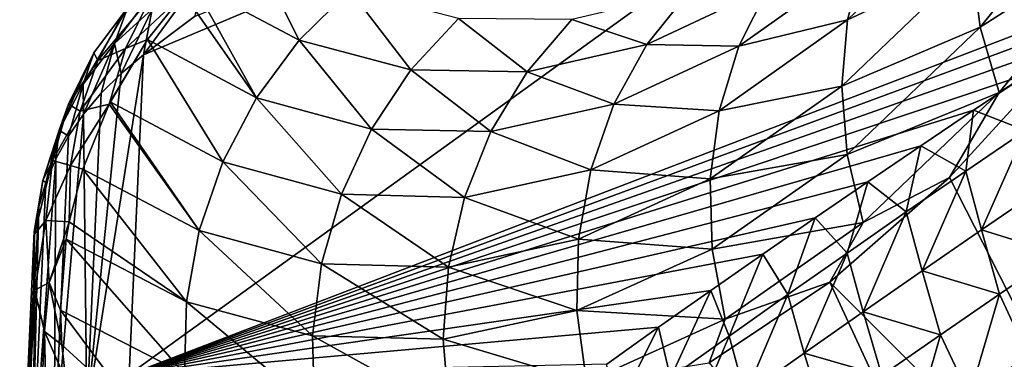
# Model space of a CAD drawing. Header units: metres. Extents: x -82 to 82, y -464 to 32.
# Tile 109 of 256: x -81.8 to -77.33, y -29.18 to -27.63. Entities that reach past the tile are written whole.
import ezdxf

# ---------------------------------------------------------------- set-up
doc = ezdxf.new("R2010")
doc.units = ezdxf.units.M
doc.layers.add('solid_K244121000C07', color=7, linetype='CONTINUOUS')

msp = doc.modelspace()

# ---------------------------------------------------------------- linework, layer by layer
at = {"layer": 'solid_K244121000C07'}
for points in [[(-78.594917, -37.280773, 53.359573), (-58.21331, -21.375046, 36.328918), (-57.990467, -21.362551, 36.173035)], [(-78.319199, -37.938965, 53.302124), (-78.594917, -37.280773, 53.359573), (-57.990467, -21.362551, 36.173035)], [(-78.594917, -37.280773, 53.359573), (-58.4459, -21.393217, 36.491333), (-58.21331, -21.375046, 36.328918)], [(-78.319199, -37.938965, 53.302124), (-57.571892, -21.352629, 35.879219), (-57.376038, -21.355093, 35.741261)], [(-78.319199, -37.938965, 53.302124), (-57.776604, -21.355022, 36.023071), (-57.571892, -21.352629, 35.879219)], [(-78.319199, -37.938965, 53.302124), (-57.990467, -21.362551, 36.173035), (-57.776604, -21.355022, 36.023071)], [(-78.319199, -37.938965, 53.302124), (-57.376038, -21.355093, 35.741261), (-57.1884, -21.361826, 35.608696)], [(-78.319199, -37.938965, 53.302124), (-57.1884, -21.361826, 35.608696), (-57.009224, -21.373074, 35.481777)], [(-78.319199, -37.938965, 53.302124), (-57.009224, -21.373074, 35.481777), (-56.838097, -21.388428, 35.360195)], [(-78.044121, -38.584923, 53.209274), (-78.319199, -37.938965, 53.302124), (-56.838097, -21.388428, 35.360195)], [(-78.044121, -38.584923, 53.209274), (-56.838097, -21.388428, 35.360195), (-56.674511, -21.407398, 35.243546)], [(-78.594917, -37.280773, 53.359573), (-58.68837, -21.417181, 36.660358), (-58.4459, -21.393217, 36.491333)], [(-78.594917, -37.280773, 53.359573), (-58.940697, -21.446917, 36.835926), (-58.68837, -21.417181, 36.660358)], [(-78.044121, -38.584923, 53.209274), (-56.674511, -21.407398, 35.243546), (-56.5187, -21.430233, 35.132088)], [(-78.044121, -38.584923, 53.209274), (-56.5187, -21.430233, 35.132088), (-56.228764, -21.485798, 34.923485)], [(-78.594917, -37.280773, 53.359573), (-59.203766, -21.483265, 37.018772), (-58.940697, -21.446917, 36.835926)], [(-78.870949, -36.6105, 53.380901), (-59.477486, -21.526134, 37.208771), (-59.203766, -21.483265, 37.018772)], [(-78.594917, -37.280773, 53.359573), (-78.870949, -36.6105, 53.380901), (-59.203766, -21.483265, 37.018772)], [(-78.044121, -38.584923, 53.209274), (-56.228764, -21.485798, 34.923485), (-55.9669, -21.553728, 34.733543)], [(-78.870949, -36.6105, 53.380901), (-59.762085, -21.575743, 37.406078), (-59.477486, -21.526134, 37.208771)], [(-77.769989, -39.218563, 53.081669), (-78.044121, -38.584923, 53.209274), (-55.9669, -21.553728, 34.733543)], [(-77.769989, -39.218563, 53.081669), (-55.9669, -21.553728, 34.733543), (-55.731277, -21.631895, 34.561024)], [(-78.870949, -36.6105, 53.380901), (-60.058521, -21.632999, 37.6115), (-59.762085, -21.575743, 37.406078)], [(-78.870949, -36.6105, 53.380901), (-60.26255, -21.675251, 37.752781), (-60.058521, -21.632999, 37.6115)], [(-77.769989, -39.218563, 53.081669), (-55.731277, -21.631895, 34.561024), (-55.520348, -21.71875, 34.404984)], [(-78.870949, -36.6105, 53.380901), (-60.471764, -21.720831, 37.897572), (-60.26255, -21.675251, 37.752781)], [(-79.146912, -35.928329, 53.36528), (-60.686497, -21.770067, 38.046158), (-60.471764, -21.720831, 37.897572)], [(-78.870949, -36.6105, 53.380901), (-79.146912, -35.928329, 53.36528), (-60.471764, -21.720831, 37.897572)], [(-77.769989, -39.218563, 53.081669), (-55.520348, -21.71875, 34.404984), (-55.332634, -21.812996, 34.264542)], [(-79.146912, -35.928329, 53.36528), (-60.907085, -21.823284, 38.198822), (-60.686497, -21.770067, 38.046158)], [(-79.146912, -35.928329, 53.36528), (-61.133312, -21.88027, 38.355366), (-60.907085, -21.823284, 38.198822)], [(-77.497025, -39.839706, 52.919788), (-77.769989, -39.218563, 53.081669), (-55.332634, -21.812996, 34.264542)], [(-77.497025, -39.839706, 52.919788), (-55.332634, -21.812996, 34.264542), (-55.166149, -21.913033, 34.138401)], [(-79.146912, -35.928329, 53.36528), (-61.365105, -21.940952, 38.515709), (-61.133312, -21.88027, 38.355366)], [(-77.497025, -39.839706, 52.919788), (-55.166149, -21.913033, 34.138401), (-55.018562, -22.01767, 34.02499)], [(-79.146912, -35.928329, 53.36528), (-61.602833, -22.005714, 38.68018), (-61.365105, -21.940952, 38.515709)], [(-79.146912, -35.928329, 53.36528), (-61.84687, -22.074942, 38.849106), (-61.602833, -22.005714, 38.68018)], [(-77.497025, -39.839706, 52.919788), (-55.018562, -22.01767, 34.02499), (-54.888012, -22.126501, 33.923103)], [(-79.146912, -35.928329, 53.36528), (-62.097256, -22.148668, 39.022507), (-61.84687, -22.074942, 38.849106)], [(-79.146912, -35.928329, 53.36528), (-62.353638, -22.226528, 39.200062), (-62.097256, -22.148668, 39.022507)], [(-77.497025, -39.839706, 52.919788), (-54.888012, -22.126501, 33.923103), (-54.772461, -22.239262, 33.831337)], [(-79.422386, -35.234459, 53.311794), (-62.616405, -22.308949, 39.382118), (-62.353638, -22.226528, 39.200062)], [(-79.146912, -35.928329, 53.36528), (-79.422386, -35.234459, 53.311794), (-62.353638, -22.226528, 39.200062)], [(-77.225426, -40.44812, 52.72403), (-77.497025, -39.839706, 52.919788), (-54.772461, -22.239262, 33.831337)], [(-79.422386, -35.234459, 53.311794), (-62.885979, -22.396383, 39.569057), (-62.616405, -22.308949, 39.382118)], [(-79.422386, -35.234459, 53.311794), (-63.162617, -22.489115, 39.761108), (-62.885979, -22.396383, 39.569057)], [(-79.422386, -35.234459, 53.311794), (-63.445816, -22.58658, 39.957802), (-63.162617, -22.489115, 39.761108)], [(-79.422386, -35.234459, 53.311794), (-63.735886, -22.689148, 40.15942), (-63.445816, -22.58658, 39.957802)], [(-79.422386, -35.234459, 53.311794), (-63.958229, -22.769747, 40.314137), (-63.735886, -22.689148, 40.15942)], [(-79.422386, -35.234459, 53.311794), (-64.184898, -22.85375, 40.472057), (-63.958229, -22.769747, 40.314137)], [(-79.696793, -34.528996, 53.219345), (-64.415932, -22.941196, 40.633224), (-64.184898, -22.85375, 40.472057)], [(-79.422386, -35.234459, 53.311794), (-79.696793, -34.528996, 53.219345), (-64.184898, -22.85375, 40.472057)], [(-79.696793, -34.528996, 53.219345), (-64.650955, -23.031645, 40.797272), (-64.415932, -22.941196, 40.633224)], [(-79.696793, -34.528996, 53.219345), (-64.890137, -23.125303, 40.964367), (-64.650955, -23.031645, 40.797272)], [(-79.696793, -34.528996, 53.219345), (-65.133705, -23.222452, 41.134724), (-64.890137, -23.125303, 40.964367)], [(-79.696793, -34.528996, 53.219345), (-65.381874, -23.323364, 41.308563), (-65.133705, -23.222452, 41.134724)], [(-79.696793, -34.528996, 53.219345), (-65.634865, -23.428318, 41.486115), (-65.381874, -23.323364, 41.308563)], [(-79.696793, -34.528996, 53.219345), (-65.892517, -23.537096, 41.667202), (-65.634865, -23.428318, 41.486115)], [(-79.696793, -34.528996, 53.219345), (-66.154564, -23.649364, 41.851566), (-65.892517, -23.537096, 41.667202)], [(-79.696793, -34.528996, 53.219345), (-66.421257, -23.765455, 42.039459), (-66.154564, -23.649364, 41.851566)], [(-79.969513, -33.812195, 53.086784), (-66.692841, -23.885708, 42.231148), (-66.421257, -23.765455, 42.039459)], [(-79.696793, -34.528996, 53.219345), (-79.969513, -33.812195, 53.086784), (-66.421257, -23.765455, 42.039459)], [(-79.969513, -33.812195, 53.086784), (-66.969566, -24.010462, 42.426895), (-66.692841, -23.885708, 42.231148)], [(-79.969513, -33.812195, 53.086784), (-67.251656, -24.140015, 42.626938), (-66.969566, -24.010462, 42.426895)], [(-79.969513, -33.812195, 53.086784), (-67.538696, -24.273766, 42.830826), (-67.251656, -24.140015, 42.626938)], [(-79.969513, -33.812195, 53.086784), (-67.830643, -24.411692, 43.038536), (-67.538696, -24.273766, 42.830826)], [(-79.969513, -33.812195, 53.086784), (-68.067932, -24.525318, 43.207668), (-67.830643, -24.411692, 43.038536)], [(-79.969513, -33.812195, 53.086784), (-68.308685, -24.642097, 43.379608), (-68.067932, -24.525318, 43.207668)], [(-79.969513, -33.812195, 53.086784), (-68.553047, -24.762241, 43.55452), (-68.308685, -24.642097, 43.379608)], [(-79.969513, -33.812195, 53.086784), (-68.801163, -24.885963, 43.732567), (-68.553047, -24.762241, 43.55452)], [(-79.969513, -33.812195, 53.086784), (-69.053024, -25.013235, 43.913734), (-68.801163, -24.885963, 43.732567)], [(-79.969513, -33.812195, 53.086784), (-69.308228, -25.143461, 44.097584), (-69.053024, -25.013235, 43.913734)], [(-80.239784, -33.084457, 52.912922), (-69.566902, -25.276846, 44.284264), (-69.308228, -25.143461, 44.097584)], [(-79.969513, -33.812195, 53.086784), (-80.239784, -33.084457, 52.912922), (-69.308228, -25.143461, 44.097584)], [(-80.239784, -33.084457, 52.912922), (-69.829224, -25.41366, 44.473984), (-69.566902, -25.276846, 44.284264)], [(-80.239784, -33.084457, 52.912922), (-70.09536, -25.554182, 44.666939), (-69.829224, -25.41366, 44.473984)], [(-80.239784, -33.084457, 52.912922), (-70.365486, -25.698679, 44.863346), (-70.09536, -25.554182, 44.666939)], [(-80.239784, -33.084457, 52.912922), (-70.639771, -25.847427, 45.063404), (-70.365486, -25.698679, 44.863346)], [(-81.3069, -29.244907, 54.612274), (-76.565353, -25.821545, 50.882339), (-76.481674, -27.392677, 49.494282)], [(-81.3069, -29.244907, 54.612274), (-81.241562, -27.792192, 56.017342), (-76.565353, -25.821545, 50.882339)], [(-81.241562, -27.792192, 56.017342), (-81.009041, -27.617126, 55.822342), (-76.565353, -25.821545, 50.882339)], [(-80.239784, -33.084457, 52.912922), (-70.918274, -26.0005, 45.267181), (-70.639771, -25.847427, 45.063404)], [(-80.239784, -33.084457, 52.912922), (-71.200508, -26.157101, 45.474113), (-70.918274, -26.0005, 45.267181)], [(-80.239784, -33.084457, 52.912922), (-71.486588, -26.317402, 45.684326), (-71.200508, -26.157101, 45.474113)], [(-80.239784, -33.084457, 52.912922), (-71.77668, -26.48175, 45.89806), (-71.486588, -26.317402, 45.684326)], [(-80.239784, -33.084457, 52.912922), (-72.021629, -26.622051, 46.079044), (-71.77668, -26.48175, 45.89806)], [(-80.239784, -33.084457, 52.912922), (-72.269608, -26.765604, 46.262798), (-72.021629, -26.622051, 46.079044)], [(-80.239784, -33.084457, 52.912922), (-72.520721, -26.912609, 46.449459), (-72.269608, -26.765604, 46.262798)], [(-80.239784, -33.084457, 52.912922), (-72.775085, -27.063263, 46.639179), (-72.520721, -26.912609, 46.449459)], [(-77.439491, -27.66527, 67.215347), (-76.850723, -26.943438, 68.431709), (-77.476807, -27.367626, 67.07827)], [(-76.752907, -27.22608, 68.570709), (-76.850723, -26.943438, 68.431709), (-77.439491, -27.66527, 67.215347)], [(-80.239784, -33.084457, 52.912922), (-73.032623, -27.217464, 46.83189), (-72.775085, -27.063263, 46.639179)], [(-78.042038, -27.632647, 65.691048), (-77.464088, -27.077805, 66.921371), (-77.966888, -27.347166, 65.543983)], [(-77.476807, -27.367626, 67.07827), (-77.464088, -27.077805, 66.921371), (-78.042038, -27.632647, 65.691048)], [(-81.01535, -27.46838, 57.657524), (-80.533951, -27.72456, 58.963512), (-80.772133, -27.250957, 57.609043)], [(-80.533951, -27.72456, 58.963512), (-80.303497, -27.497766, 58.898476), (-80.772133, -27.250957, 57.609043)], [(-80.506851, -32.346436, 52.696632), (-73.292938, -27.374454, 47.027058), (-73.032623, -27.217464, 46.83189)], [(-80.239784, -33.084457, 52.912922), (-80.506851, -32.346436, 52.696632), (-73.032623, -27.217464, 46.83189)], [(-77.353149, -27.962643, 67.32888), (-76.752907, -27.22608, 68.570709), (-77.439491, -27.66527, 67.215347)], [(-77.353149, -27.962643, 67.32888), (-77.043205, -27.76498, 67.918724), (-76.752907, -27.22608, 68.570709)], [(-80.506851, -32.346436, 52.696632), (-73.556137, -27.534443, 47.224834), (-73.292938, -27.374454, 47.027058)], [(-78.536537, -27.751991, 64.28759), (-77.966888, -27.347166, 65.543983), (-78.401039, -27.483528, 64.152161)], [(-78.042038, -27.632647, 65.691048), (-77.966888, -27.347166, 65.543983), (-78.536537, -27.751991, 64.28759)], [(-78.067993, -27.934399, 65.821609), (-77.476807, -27.367626, 67.07827), (-78.042038, -27.632647, 65.691048)], [(-77.439491, -27.66527, 67.215347), (-77.476807, -27.367626, 67.07827), (-78.067993, -27.934399, 65.821609)], [(-81.373955, -27.73983, 56.408516), (-81.125046, -27.404917, 56.503738), (-81.201813, -27.583971, 56.25161)], [(-81.313576, -27.577406, 56.676422), (-81.125046, -27.404917, 56.503738), (-81.373955, -27.73983, 56.408516)], [(-76.727379, -27.552212, 49.683582), (-81.3069, -29.244907, 54.612274), (-76.481674, -27.392677, 49.494282)], [(-80.953484, -27.397148, 56.042973), (-81.009041, -27.617126, 55.822342), (-81.241562, -27.792192, 56.017342)], [(-81.201813, -27.583971, 56.25161), (-80.953484, -27.397148, 56.042973), (-81.241562, -27.792192, 56.017342)], [(-81.058243, -27.514441, 57.664455), (-80.728157, -27.987135, 59.009476), (-81.01535, -27.46838, 57.657524)], [(-80.728157, -27.987135, 59.009476), (-80.533951, -27.72456, 58.963512), (-81.01535, -27.46838, 57.657524)], [(-81.323845, -27.762226, 57.535122), (-81.224144, -27.722212, 57.684853), (-81.058243, -27.514441, 57.664455)], [(-81.323845, -27.762226, 57.535122), (-81.058243, -27.514441, 57.664455), (-81.209244, -27.531322, 57.370861)], [(-81.058243, -27.514441, 57.664455), (-81.224144, -27.722212, 57.684853), (-80.728157, -27.987135, 59.009476)], [(-80.533951, -27.72456, 58.963512), (-80.026604, -27.860327, 60.275997), (-80.303497, -27.497766, 58.898476)], [(-80.026604, -27.860327, 60.275997), (-79.809319, -27.626629, 60.19265), (-80.303497, -27.497766, 58.898476)], [(-78.954361, -27.74423, 62.881668), (-78.763588, -27.505548, 62.757523), (-79.294273, -27.630934, 61.482471)], [(-78.954361, -27.74423, 62.881668), (-78.401039, -27.483528, 64.152161), (-78.763588, -27.505548, 62.757523)], [(-78.536537, -27.751991, 64.28759), (-78.401039, -27.483528, 64.152161), (-78.954361, -27.74423, 62.881668)], [(-81.209244, -27.531322, 57.370861), (-81.335495, -27.605951, 57.083874), (-81.449661, -27.816769, 57.238472)], [(-81.323845, -27.762226, 57.535122), (-81.209244, -27.531322, 57.370861), (-81.449661, -27.816769, 57.238472)], [(-76.727379, -27.552212, 49.683582), (-76.97403, -27.713881, 49.87426), (-81.3069, -29.244907, 54.612274)], [(-80.506851, -32.346436, 52.696632), (-73.82238, -27.69772, 47.42543), (-73.556137, -27.534443, 47.224834)], [(-81.313576, -27.577406, 56.676422), (-81.373955, -27.73983, 56.408516), (-81.51622, -27.924271, 56.564354)], [(-81.467072, -27.782932, 56.847633), (-81.313576, -27.577406, 56.676422), (-81.51622, -27.924271, 56.564354)], [(-81.335495, -27.605951, 57.083874), (-81.313576, -27.577406, 56.676422), (-81.467072, -27.782932, 56.847633)], [(-81.449661, -27.816769, 57.238472), (-81.335495, -27.605951, 57.083874), (-81.467072, -27.782932, 56.847633)], [(-81.342667, -27.876543, 56.107731), (-81.373955, -27.73983, 56.408516), (-81.201813, -27.583971, 56.25161)], [(-81.342667, -27.876543, 56.107731), (-81.201813, -27.583971, 56.25161), (-81.241562, -27.792192, 56.017342)], [(-80.026604, -27.860327, 60.275997), (-79.49823, -27.8687, 61.585636), (-79.809319, -27.626629, 60.19265)], [(-79.49823, -27.8687, 61.585636), (-79.294273, -27.630934, 61.482471), (-79.809319, -27.626629, 60.19265)], [(-79.49823, -27.8687, 61.585636), (-78.954361, -27.74423, 62.881668), (-79.294273, -27.630934, 61.482471)], [(-78.625801, -28.045387, 64.408943), (-78.042038, -27.632647, 65.691048), (-78.536537, -27.751991, 64.28759)], [(-78.067993, -27.934399, 65.821609), (-78.042038, -27.632647, 65.691048), (-78.625801, -28.045387, 64.408943)], [(-80.506851, -32.346436, 52.696632), (-74.091812, -27.864569, 47.629055), (-73.82238, -27.69772, 47.42543)], [(-78.044029, -28.244213, 65.932129), (-77.439491, -27.66527, 67.215347), (-78.067993, -27.934399, 65.821609)], [(-77.353149, -27.962643, 67.32888), (-77.439491, -27.66527, 67.215347), (-78.044029, -28.244213, 65.932129)], [(-81.513657, -28.060915, 56.304203), (-81.51622, -27.924271, 56.564354), (-81.373955, -27.73983, 56.408516)], [(-81.43351, -27.966028, 56.203796), (-81.513657, -28.060915, 56.304203), (-81.373955, -27.73983, 56.408516)], [(-81.342667, -27.876543, 56.107731), (-81.43351, -27.966028, 56.203796), (-81.373955, -27.73983, 56.408516)], [(-81.397652, -28.015291, 57.690105), (-81.392845, -28.005562, 57.690292), (-81.224144, -27.722212, 57.684853)], [(-81.323845, -27.762226, 57.535122), (-81.397652, -28.015291, 57.690105), (-81.224144, -27.722212, 57.684853)], [(-81.392845, -28.005562, 57.690292), (-80.880836, -28.278349, 59.035114), (-81.224144, -27.722212, 57.684853)], [(-76.97403, -27.713881, 49.87426), (-77.221252, -27.877451, 50.066025), (-81.3069, -29.244907, 54.612274)], [(-80.880836, -28.278349, 59.035114), (-80.728157, -27.987135, 59.009476), (-81.224144, -27.722212, 57.684853)], [(-80.728157, -27.987135, 59.009476), (-80.20591, -28.129061, 60.342388), (-80.533951, -27.72456, 58.963512)], [(-80.20591, -28.129061, 60.342388), (-80.026604, -27.860327, 60.275997), (-80.533951, -27.72456, 58.963512)], [(-79.103989, -28.016167, 62.993191), (-78.954361, -27.74423, 62.881668), (-79.49823, -27.8687, 61.585636)], [(-79.103989, -28.016167, 62.993191), (-78.536537, -27.751991, 64.28759), (-78.954361, -27.74423, 62.881668)], [(-81.467072, -27.782932, 56.847633), (-81.51622, -27.924271, 56.564354), (-81.625511, -28.133278, 56.715733)], [(-81.581802, -28.016478, 57.013195), (-81.467072, -27.782932, 56.847633), (-81.625511, -28.133278, 56.715733)], [(-81.449661, -27.816769, 57.238472), (-81.467072, -27.782932, 56.847633), (-81.581802, -28.016478, 57.013195)], [(-81.323845, -27.762226, 57.535122), (-81.529243, -28.047745, 57.385761), (-81.397652, -28.015291, 57.690105)], [(-81.323845, -27.762226, 57.535122), (-81.449661, -27.816769, 57.238472), (-81.529243, -28.047745, 57.385761)], [(-78.625801, -28.045387, 64.408943), (-78.536537, -27.751991, 64.28759), (-79.103989, -28.016167, 62.993191)], [(-77.043205, -27.76498, 67.918724), (-77.579109, -28.349108, 66.796173), (-76.516533, -30.430756, 67.583473)], [(-77.353149, -27.962643, 67.32888), (-77.579109, -28.349108, 66.796173), (-77.043205, -27.76498, 67.918724)], [(-81.529243, -28.047745, 57.385761), (-81.449661, -27.816769, 57.238472), (-81.581802, -28.016478, 57.013195)], [(-81.498871, -29.41748, 54.800243), (-81.241562, -27.792192, 56.017342), (-81.3069, -29.244907, 54.612274)], [(-81.498871, -29.41748, 54.800243), (-81.342667, -27.876543, 56.107731), (-81.241562, -27.792192, 56.017342)], [(-81.498871, -29.41748, 54.800243), (-81.43351, -27.966028, 56.203796), (-81.342667, -27.876543, 56.107731)], [(-77.221252, -27.877451, 50.066025), (-77.468681, -28.042694, 50.25861), (-81.3069, -29.244907, 54.612274)], [(-80.506851, -32.346436, 52.696632), (-74.364601, -28.035278, 47.835918), (-74.091812, -27.864569, 47.629055)], [(-80.20591, -28.129061, 60.342388), (-79.662567, -28.140656, 61.673996), (-80.026604, -27.860327, 60.275997)], [(-79.662567, -28.140656, 61.673996), (-79.49823, -27.8687, 61.585636), (-80.026604, -27.860327, 60.275997)], [(-79.662567, -28.140656, 61.673996), (-79.103989, -28.016167, 62.993191), (-79.49823, -27.8687, 61.585636)], [(-77.233353, -28.135031, 49.931675), (-77.468681, -28.042694, 50.25861), (-77.221252, -27.877451, 50.066025)], [(-81.582588, -28.160616, 56.408333), (-81.625511, -28.133278, 56.715733), (-81.51622, -27.924271, 56.564354)], [(-81.513657, -28.060915, 56.304203), (-81.582588, -28.160616, 56.408333), (-81.51622, -27.924271, 56.564354)], [(-81.498871, -29.41748, 54.800243), (-81.513657, -28.060915, 56.304203), (-81.43351, -27.966028, 56.203796)], [(-78.666405, -28.35574, 64.512901), (-78.067993, -27.934399, 65.821609), (-78.625801, -28.045387, 64.408943)], [(-78.044029, -28.244213, 65.932129), (-78.067993, -27.934399, 65.821609), (-78.666405, -28.35574, 64.512901)], [(-77.970802, -28.553667, 66.019608), (-77.353149, -27.962643, 67.32888), (-78.044029, -28.244213, 65.932129)], [(-77.970802, -28.553667, 66.019608), (-77.579109, -28.349108, 66.796173), (-77.353149, -27.962643, 67.32888)], [(-81.397652, -28.015291, 57.690105), (-80.987846, -28.590284, 59.039719), (-81.392845, -28.005562, 57.690292)], [(-80.987846, -28.590284, 59.039719), (-80.880836, -28.278349, 59.035114), (-81.392845, -28.005562, 57.690292)], [(-80.880836, -28.278349, 59.035114), (-80.342346, -28.425526, 60.390011), (-80.728157, -27.987135, 59.009476)], [(-80.342346, -28.425526, 60.390011), (-80.20591, -28.129061, 60.342388), (-80.728157, -27.987135, 59.009476)], [(-81.581802, -28.016478, 57.013195), (-81.625511, -28.133278, 56.715733), (-81.69944, -28.362297, 56.859352)], [(-81.654953, -28.272346, 57.169067), (-81.581802, -28.016478, 57.013195), (-81.69944, -28.362297, 56.859352)], [(-81.529243, -28.047745, 57.385761), (-81.581802, -28.016478, 57.013195), (-81.654953, -28.272346, 57.169067)], [(-81.572632, -28.294184, 57.522743), (-81.529243, -28.047745, 57.385761), (-81.654953, -28.272346, 57.169067)], [(-81.572632, -28.294184, 57.522743), (-81.516869, -28.310711, 57.673676), (-81.397652, -28.015291, 57.690105)], [(-81.572632, -28.294184, 57.522743), (-81.397652, -28.015291, 57.690105), (-81.529243, -28.047745, 57.385761)], [(-81.397652, -28.015291, 57.690105), (-81.516869, -28.310711, 57.673676), (-80.987846, -28.590284, 59.039719)], [(-77.468681, -28.042694, 50.25861), (-77.70932, -28.204897, 50.446556), (-81.3069, -29.244907, 54.612274)], [(-80.506851, -32.346436, 52.696632), (-74.6409, -28.210133, 48.046234), (-74.364601, -28.035278, 47.835918)], [(-79.208397, -28.313961, 63.089066), (-79.103989, -28.016167, 62.993191), (-79.662567, -28.140656, 61.673996)], [(-79.208397, -28.313961, 63.089066), (-78.625801, -28.045387, 64.408943), (-79.103989, -28.016167, 62.993191)], [(-78.666405, -28.35574, 64.512901), (-78.625801, -28.045387, 64.408943), (-79.208397, -28.313961, 63.089066)], [(-77.504555, -28.31987, 50.141224), (-77.70932, -28.204897, 50.446556), (-77.468681, -28.042694, 50.25861)], [(-77.233353, -28.135031, 49.931675), (-77.504555, -28.31987, 50.141224), (-77.468681, -28.042694, 50.25861)], [(-81.647781, -29.608547, 55.008289), (-81.582588, -28.160616, 56.408333), (-81.513657, -28.060915, 56.304203)], [(-81.647781, -29.608547, 55.008289), (-81.513657, -28.060915, 56.304203), (-81.498871, -29.41748, 54.800243)], [(-81.685013, -28.371801, 56.625031), (-81.69944, -28.362297, 56.859352), (-81.625511, -28.133278, 56.715733)], [(-81.639839, -28.264481, 56.51553), (-81.685013, -28.371801, 56.625031), (-81.625511, -28.133278, 56.715733)], [(-81.582588, -28.160616, 56.408333), (-81.639839, -28.264481, 56.51553), (-81.625511, -28.133278, 56.715733)], [(-80.342346, -28.425526, 60.390011), (-79.782814, -28.439407, 61.745148), (-80.20591, -28.129061, 60.342388)], [(-79.782814, -28.439407, 61.745148), (-79.662567, -28.140656, 61.673996), (-80.20591, -28.129061, 60.342388)], [(-79.782814, -28.439407, 61.745148), (-79.208397, -28.313961, 63.089066), (-79.662567, -28.140656, 61.673996)], [(-77.432755, -28.587166, 49.983116), (-77.504555, -28.31987, 50.141224), (-77.233353, -28.135031, 49.931675)], [(-77.162018, -28.402367, 49.773399), (-77.432755, -28.587166, 49.983116), (-77.233353, -28.135031, 49.931675)], [(-81.647781, -29.608547, 55.008289), (-81.639839, -28.264481, 56.51553), (-81.582588, -28.160616, 56.408333)], [(-77.70932, -28.204897, 50.446556), (-77.949463, -28.368242, 50.634743), (-81.3069, -29.244907, 54.612274)], [(-80.506851, -32.346436, 52.696632), (-74.92086, -28.389418, 48.260208), (-74.6409, -28.210133, 48.046234)], [(-77.774849, -28.505806, 50.350952), (-77.949463, -28.368242, 50.634743), (-77.70932, -28.204897, 50.446556)], [(-77.504555, -28.31987, 50.141224), (-77.774849, -28.505806, 50.350952), (-77.70932, -28.204897, 50.446556)], [(-81.74984, -29.813242, 55.23111), (-81.685013, -28.371801, 56.625031), (-81.639839, -28.264481, 56.51553)], [(-81.74984, -29.813242, 55.23111), (-81.639839, -28.264481, 56.51553), (-81.647781, -29.608547, 55.008289)], [(-81.654953, -28.272346, 57.169067), (-81.69944, -28.362297, 56.859352), (-81.736404, -28.606342, 56.992092)], [(-81.684746, -28.544296, 57.311447), (-81.654953, -28.272346, 57.169067), (-81.736404, -28.606342, 56.992092)], [(-81.572632, -28.294184, 57.522743), (-81.654953, -28.272346, 57.169067), (-81.684746, -28.544296, 57.311447)], [(-80.987846, -28.590284, 59.039719), (-80.43222, -28.741655, 60.417568), (-80.880836, -28.278349, 59.035114)], [(-80.43222, -28.741655, 60.417568), (-80.342346, -28.425526, 60.390011), (-80.880836, -28.278349, 59.035114)], [(-78.657234, -28.674608, 64.596642), (-78.044029, -28.244213, 65.932129), (-78.666405, -28.35574, 64.512901)], [(-77.970802, -28.553667, 66.019608), (-78.044029, -28.244213, 65.932129), (-78.657234, -28.674608, 64.596642)], [(-81.572632, -28.294184, 57.522743), (-81.684746, -28.544296, 57.311447), (-81.578926, -28.551102, 57.646687)], [(-81.572632, -28.294184, 57.522743), (-81.578926, -28.551102, 57.646687), (-81.516869, -28.310711, 57.673676)], [(-81.578926, -28.551102, 57.646687), (-81.046257, -28.914459, 59.023182), (-81.516869, -28.310711, 57.673676)], [(-81.046257, -28.914459, 59.023182), (-80.987846, -28.590284, 59.039719), (-81.516869, -28.310711, 57.673676)], [(-79.264755, -28.629517, 63.166672), (-79.208397, -28.313961, 63.089066), (-79.782814, -28.439407, 61.745148)], [(-79.264755, -28.629517, 63.166672), (-78.666405, -28.35574, 64.512901), (-79.208397, -28.313961, 63.089066)], [(-77.702599, -28.77306, 50.193001), (-77.774849, -28.505806, 50.350952), (-77.504555, -28.31987, 50.141224)], [(-77.432755, -28.587166, 49.983116), (-77.702599, -28.77306, 50.193001), (-77.504555, -28.31987, 50.141224)], [(-81.738052, -28.594074, 56.848152), (-81.736404, -28.606342, 56.992092), (-81.69944, -28.362297, 56.859352)], [(-81.717819, -28.481899, 56.736137), (-81.738052, -28.594074, 56.848152), (-81.69944, -28.362297, 56.859352)], [(-81.685013, -28.371801, 56.625031), (-81.717819, -28.481899, 56.736137), (-81.69944, -28.362297, 56.859352)], [(-77.949463, -28.368242, 50.634743), (-78.188774, -28.532509, 50.822903), (-81.3069, -29.244907, 54.612274)], [(-78.657234, -28.674608, 64.596642), (-78.666405, -28.35574, 64.512901), (-79.264755, -28.629517, 63.166672)], [(-78.044235, -28.692825, 50.560863), (-78.188774, -28.532509, 50.822903), (-77.949463, -28.368242, 50.634743)], [(-77.579109, -28.349108, 66.796173), (-78.122955, -28.825226, 65.630508), (-76.516533, -30.430756, 67.583473)], [(-77.970802, -28.553667, 66.019608), (-78.122955, -28.825226, 65.630508), (-77.579109, -28.349108, 66.796173)], [(-77.774849, -28.505806, 50.350952), (-78.044235, -28.692825, 50.560863), (-77.949463, -28.368242, 50.634743)], [(-81.74984, -29.813242, 55.23111), (-81.717819, -28.481899, 56.736137), (-81.685013, -28.371801, 56.625031)], [(-80.506851, -32.346436, 52.696632), (-75.163864, -28.546833, 48.44669), (-74.92086, -28.389418, 48.260208)], [(-77.083321, -28.695692, 49.672611), (-77.432755, -28.587166, 49.983116), (-77.162018, -28.402367, 49.773399)], [(-80.43222, -28.741655, 60.417568), (-79.855705, -28.75683, 61.797146), (-80.342346, -28.425526, 60.390011)], [(-79.855705, -28.75683, 61.797146), (-79.782814, -28.439407, 61.745148), (-80.342346, -28.425526, 60.390011)], [(-79.855705, -28.75683, 61.797146), (-79.264755, -28.629517, 63.166672), (-79.782814, -28.439407, 61.745148)], [(-81.802444, -30.026346, 55.463024), (-81.738052, -28.594074, 56.848152), (-81.717819, -28.481899, 56.736137)], [(-81.802444, -30.026346, 55.463024), (-81.717819, -28.481899, 56.736137), (-81.74984, -29.813242, 55.23111)], [(-81.684746, -28.544296, 57.311447), (-81.736404, -28.606342, 56.992092), (-81.735641, -28.861227, 57.110424)], [(-81.670456, -28.825691, 57.436863), (-81.684746, -28.544296, 57.311447), (-81.735641, -28.861227, 57.110424)], [(-81.670456, -28.825691, 57.436863), (-81.578926, -28.551102, 57.646687), (-81.684746, -28.544296, 57.311447)], [(-78.188774, -28.532509, 50.822903), (-78.426918, -28.697475, 51.010769), (-81.3069, -29.244907, 54.612274)], [(-80.506851, -32.346436, 52.696632), (-75.409843, -28.707556, 48.636032), (-75.163864, -28.546833, 48.44669)], [(-78.312706, -28.880922, 50.770958), (-78.426918, -28.697475, 51.010769), (-78.188774, -28.532509, 50.822903)], [(-78.044235, -28.692825, 50.560863), (-78.312706, -28.880922, 50.770958), (-78.188774, -28.532509, 50.822903)], [(-77.97155, -28.960037, 50.403053), (-78.044235, -28.692825, 50.560863), (-77.774849, -28.505806, 50.350952)], [(-77.702599, -28.77306, 50.193001), (-77.97155, -28.960037, 50.403053), (-77.774849, -28.505806, 50.350952)], [(-81.802444, -30.026346, 55.463024), (-81.740395, -28.821737, 57.072083), (-81.738052, -28.594074, 56.848152)], [(-81.738052, -28.594074, 56.848152), (-81.740395, -28.821737, 57.072083), (-81.736404, -28.606342, 56.992092)], [(-81.670456, -28.825691, 57.436863), (-81.592834, -28.629374, 57.635475), (-81.578926, -28.551102, 57.646687)], [(-81.578926, -28.551102, 57.646687), (-81.592834, -28.629374, 57.635475), (-81.046257, -28.914459, 59.023182)], [(-81.046257, -28.914459, 59.023182), (-80.473076, -29.068855, 60.424316), (-80.987846, -28.590284, 59.039719)], [(-80.473076, -29.068855, 60.424316), (-80.43222, -28.741655, 60.417568), (-80.987846, -28.590284, 59.039719)], [(-78.598549, -28.993322, 64.657898), (-77.970802, -28.553667, 66.019608), (-78.657234, -28.674608, 64.596642)], [(-78.598549, -28.993322, 64.657898), (-78.122955, -28.825226, 65.630508), (-77.970802, -28.553667, 66.019608)], [(-77.351677, -28.87923, 49.881107), (-77.702599, -28.77306, 50.193001), (-77.432755, -28.587166, 49.983116)], [(-77.083321, -28.695692, 49.672611), (-77.351677, -28.87923, 49.881107), (-77.432755, -28.587166, 49.983116)], [(-81.740395, -28.821737, 57.072083), (-81.735641, -28.861227, 57.110424), (-81.736404, -28.606342, 56.992092)], [(-81.670456, -28.825691, 57.436863), (-81.618675, -28.952879, 57.576725), (-81.592834, -28.629374, 57.635475)], [(-81.618675, -28.952879, 57.576725), (-81.054489, -29.242058, 58.985947), (-81.592834, -28.629374, 57.635475)], [(-81.054489, -29.242058, 58.985947), (-81.046257, -28.914459, 59.023182), (-81.592834, -28.629374, 57.635475)], [(-79.27153, -28.954252, 63.223907), (-79.264755, -28.629517, 63.166672), (-79.855705, -28.75683, 61.797146)], [(-79.27153, -28.954252, 63.223907), (-78.657234, -28.674608, 64.596642), (-79.264755, -28.629517, 63.166672)], [(-78.598549, -28.993322, 64.657898), (-78.657234, -28.674608, 64.596642), (-79.27153, -28.954252, 63.223907)], [(-78.426918, -28.697475, 51.010769), (-78.663818, -28.863083, 51.198269), (-81.3069, -29.244907, 54.612274)], [(-80.506851, -32.346436, 52.696632), (-75.658821, -28.871273, 48.828102), (-75.409843, -28.707556, 48.636032)], [(-78.580261, -29.070089, 50.981239), (-78.663818, -28.863083, 51.198269), (-78.426918, -28.697475, 51.010769)], [(-78.312706, -28.880922, 50.770958), (-78.580261, -29.070089, 50.981239), (-78.426918, -28.697475, 51.010769)], [(-78.239609, -29.148088, 50.613281), (-78.312706, -28.880922, 50.770958), (-78.044235, -28.692825, 50.560863)], [(-77.97155, -28.960037, 50.403053), (-78.239609, -29.148088, 50.613281), (-78.044235, -28.692825, 50.560863)], [(-77.083321, -28.695692, 49.672611), (-77.220978, -29.159603, 49.804821), (-77.351677, -28.87923, 49.881107)], [(-80.473076, -29.068855, 60.424316), (-79.879257, -29.084293, 61.82859), (-80.43222, -28.741655, 60.417568)], [(-79.879257, -29.084293, 61.82859), (-79.855705, -28.75683, 61.797146), (-80.43222, -28.741655, 60.417568)], [(-79.879257, -29.084293, 61.82859), (-79.27153, -28.954252, 63.223907), (-79.855705, -28.75683, 61.797146)], [(-77.619171, -29.063848, 50.089756), (-77.97155, -28.960037, 50.403053), (-77.702599, -28.77306, 50.193001)], [(-77.351677, -28.87923, 49.881107), (-77.619171, -29.063848, 50.089756), (-77.702599, -28.77306, 50.193001)], [(-81.804253, -30.242428, 55.69812), (-81.735641, -28.861227, 57.110424), (-81.740395, -28.821737, 57.072083)], [(-81.804253, -30.242428, 55.69812), (-81.740395, -28.821737, 57.072083), (-81.802444, -30.026346, 55.463024)], [(-81.755219, -30.455978, 55.930408), (-81.735641, -28.861227, 57.110424), (-81.804253, -30.242428, 55.69812)], [(-81.755219, -30.455978, 55.930408), (-81.691971, -29.049091, 57.291107), (-81.735641, -28.861227, 57.110424)], [(-81.691971, -29.049091, 57.291107), (-81.670456, -28.825691, 57.436863), (-81.735641, -28.861227, 57.110424)], [(-81.691971, -29.049091, 57.291107), (-81.612862, -29.109064, 57.541309), (-81.670456, -28.825691, 57.436863)], [(-81.670456, -28.825691, 57.436863), (-81.612862, -29.109064, 57.541309), (-81.618675, -28.952879, 57.576725)], [(-78.663818, -28.863083, 51.198269), (-78.900276, -29.029879, 51.38604), (-81.3069, -29.244907, 54.612274)], [(-78.846901, -29.260321, 51.191708), (-78.900276, -29.029879, 51.38604), (-78.663818, -28.863083, 51.198269)], [(-78.580261, -29.070089, 50.981239), (-78.846901, -29.260321, 51.191708), (-78.663818, -28.863083, 51.198269)], [(-78.122955, -28.825226, 65.630508), (-78.670227, -29.191141, 64.431122), (-77.036812, -31.172579, 66.333282)], [(-78.598549, -28.993322, 64.657898), (-78.670227, -29.191141, 64.431122), (-78.122955, -28.825226, 65.630508)], [(-78.122955, -28.825226, 65.630508), (-77.036812, -31.172579, 66.333282), (-76.516533, -30.430756, 67.583473)], [(-80.506851, -32.346436, 52.696632), (-75.910622, -29.038006, 49.022831), (-75.658821, -28.871273, 48.828102)], [(-78.506775, -29.337206, 50.823677), (-78.580261, -29.070089, 50.981239), (-78.312706, -28.880922, 50.770958)], [(-78.239609, -29.148088, 50.613281), (-78.506775, -29.337206, 50.823677), (-78.312706, -28.880922, 50.770958)], [(-77.351677, -28.87923, 49.881107), (-77.487434, -29.343664, 50.013206), (-77.619171, -29.063848, 50.089756)], [(-77.351677, -28.87923, 49.881107), (-77.220978, -29.159603, 49.804821), (-77.487434, -29.343664, 50.013206)], [(-81.054489, -29.242058, 58.985947), (-80.463806, -29.398228, 60.410076), (-81.046257, -28.914459, 59.023182)], [(-80.463806, -29.398228, 60.410076), (-80.473076, -29.068855, 60.424316), (-81.046257, -28.914459, 59.023182)], [(-81.618675, -28.952879, 57.576725), (-81.265762, -29.426254, 58.333126), (-81.054489, -29.242058, 58.985947)], [(-81.612862, -29.109064, 57.541309), (-81.265762, -29.426254, 58.333126), (-81.618675, -28.952879, 57.576725)], [(-79.228531, -29.279335, 63.25922), (-79.27153, -28.954252, 63.223907), (-79.879257, -29.084293, 61.82859)], [(-79.228531, -29.279335, 63.25922), (-78.598549, -28.993322, 64.657898), (-79.27153, -28.954252, 63.223907)], [(-79.228531, -29.279335, 63.25922), (-78.670227, -29.191141, 64.431122), (-78.598549, -28.993322, 64.657898)], [(-77.885803, -29.249535, 50.298557), (-78.239609, -29.148088, 50.613281), (-77.97155, -28.960037, 50.403053)], [(-77.619171, -29.063848, 50.089756), (-77.885803, -29.249535, 50.298557), (-77.97155, -28.960037, 50.403053)], [(-78.900276, -29.029879, 51.38604), (-79.136383, -29.197933, 51.574162), (-81.3069, -29.244907, 54.612274)], [(-80.506851, -32.346436, 52.696632), (-76.165054, -29.207777, 49.220142), (-75.910622, -29.038006, 49.022831)], [(-79.112625, -29.451611, 51.402363), (-79.136383, -29.197933, 51.574162), (-78.900276, -29.029879, 51.38604)], [(-78.846901, -29.260321, 51.191708), (-79.112625, -29.451611, 51.402363), (-78.900276, -29.029879, 51.38604)], [(-81.755219, -30.455978, 55.930408), (-81.656593, -30.661554, 56.153961), (-81.691971, -29.049091, 57.291107)], [(-81.691971, -29.049091, 57.291107), (-81.656593, -30.661554, 56.153961), (-81.594048, -29.270226, 57.499622)], [(-81.691971, -29.049091, 57.291107), (-81.594048, -29.270226, 57.499622), (-81.612862, -29.109064, 57.541309)], [(-79.852821, -29.412889, 61.838623), (-79.879257, -29.084293, 61.82859), (-80.473076, -29.068855, 60.424316)], [(-80.463806, -29.398228, 60.410076), (-79.852821, -29.412889, 61.838623), (-80.473076, -29.068855, 60.424316)], [(-79.852821, -29.412889, 61.838623), (-79.228531, -29.279335, 63.25922), (-79.879257, -29.084293, 61.82859)], [(-78.773041, -29.527386, 51.034245), (-78.846901, -29.260321, 51.191708), (-78.580261, -29.070089, 50.981239)], [(-78.506775, -29.337206, 50.823677), (-78.773041, -29.527386, 51.034245), (-78.580261, -29.070089, 50.981239)], [(-77.619171, -29.063848, 50.089756), (-77.753044, -29.528793, 50.221725), (-77.885803, -29.249535, 50.298557)], [(-77.619171, -29.063848, 50.089756), (-77.487434, -29.343664, 50.013206), (-77.753044, -29.528793, 50.221725)], [(-81.612862, -29.109064, 57.541309), (-81.594048, -29.270226, 57.499622), (-81.265762, -29.426254, 58.333126)], [(-78.151566, -29.436281, 50.507515), (-78.506775, -29.337206, 50.823677), (-78.239609, -29.148088, 50.613281)], [(-77.885803, -29.249535, 50.298557), (-78.151566, -29.436281, 50.507515), (-78.239609, -29.148088, 50.613281)], [(-77.307014, -29.602861, 49.962288), (-77.487434, -29.343664, 50.013206), (-77.220978, -29.159603, 49.804821)]]:
    msp.add_3dface(points, dxfattribs=at)

doc.saveas('drawing.dxf')
